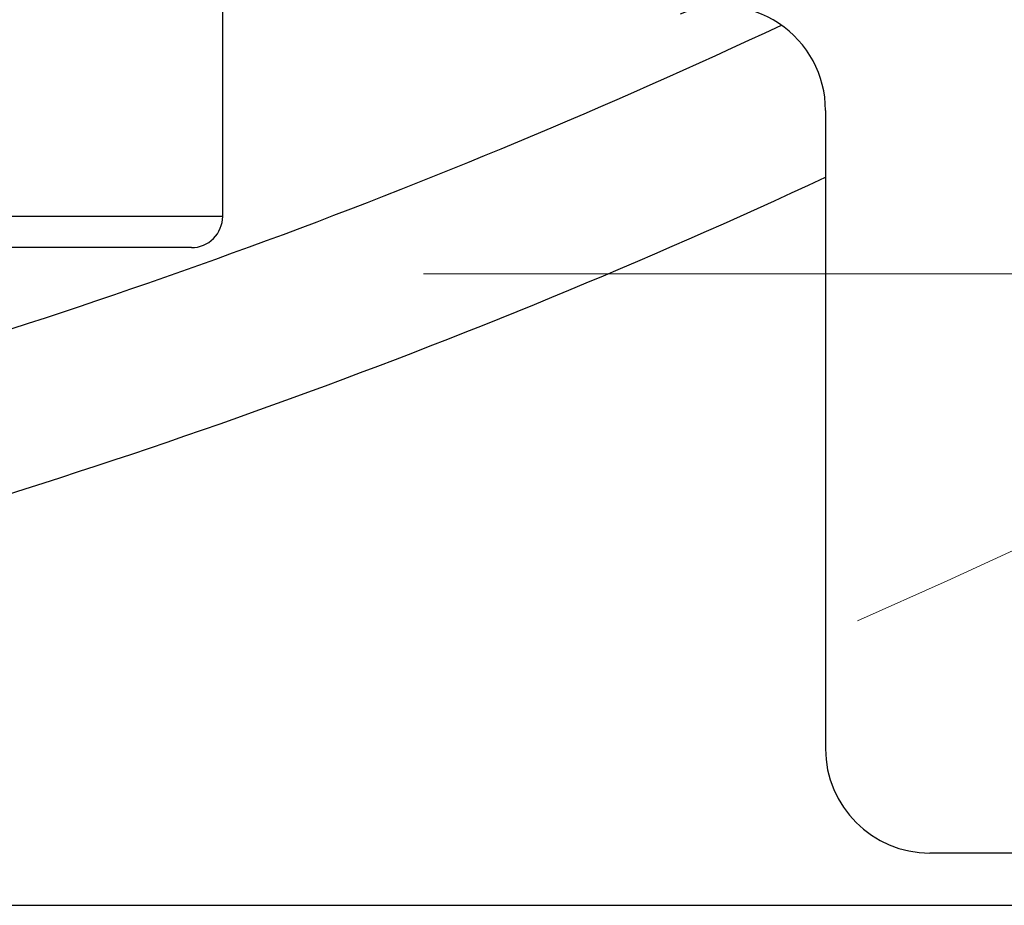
# Model space of a CAD drawing. Header units: millimetres. Extents: x 0 to 1076, y 0 to 742.
# Tile 63 of 132: x 169.28 to 178.71, y 422.5 to 430.98. Entities that reach past the tile are written whole.
import ezdxf

# ---------------------------------------------------------------- set-up
doc = ezdxf.new("R2010")
doc.units = ezdxf.units.MM
doc.header["$LTSCALE"] = 0.454724
doc.linetypes.add('CENTER', pattern=[50.8, 31.75, -6.35, 6.35, -6.35])
doc.layers.add('NoLayerName_001', color=7, linetype='Continuous')
doc.layers.add('NoLayerName_002', color=7, linetype='Continuous')
doc.styles.get("Standard").update_dxf_attribs({"font": 'txt', "bigfont": 'extfont2'})
doc.dimstyles.get("Standard").update_dxf_attribs({"dimtxt": 2.5, "dimasz": 2.5, "dimexe": 1, "dimexo": 1, "dimtad": 1, "dimdec": 3, "dimzin": 0, "dimdsep": 46, "dimtxsty": 'Standard', "dimcen": 2.5, "dimadec": 3, "dimazin": 0, "dimtfac": 0.75, "dimtdec": 3, "dimtmove": 0, "dimatfit": 3, "dimfxl": 1, "dimarcsym": 0})

# ---------------------------------------------------------------- blocks, each defined once
blk = doc.blocks.new('_OPEN30')
at = {"color": 0, "linetype": 'ByBlock', "lineweight": -2}
for p, q in [((-1, 0.267949), (0, 0)), ((0, 0), (-1, -0.267949)), ((0, 0), (-1, 0))]:
    blk.add_line(p, q, dxfattribs=at)
blk = doc.blocks.new('*D98')
at = {"layer": 'Defpoints', "color": 0}
for p in [(200.9853, 487.5), (232.6932, 487.5), (170.65, 428.55)]:
    blk.add_point(p, dxfattribs=at)
at = {"layer": 'NoLayerName_002', "color": 0, "linetype": 'Continuous', "lineweight": 13}
for p, q in [((203.4853, 487.5), (235.1932, 487.5)), ((232.6932, 432.3), (232.6932, 483.75)), ((173.15, 428.55), (235.1932, 428.55))]:
    blk.add_line(p, q, dxfattribs=at)
at = {"layer": 'NoLayerName_002', "color": 0, "lineweight": 13, "xscale": 3.75, "yscale": 3.75, "zscale": 3.75}
for p, rotation in [((232.6932, 487.5), 90), ((232.6932, 428.55), 270)]:
    blk.add_blockref('_OPEN30', p, dxfattribs=dict(at, rotation=rotation))
at = {"layer": 'NoLayerName_002', "color": 0, "lineweight": 13, "insert": (225.8182, 458.025), "char_height": 8.75, "attachment_point": 5, "rotation": 90}
blk.add_mtext('\\W0.8000;５９', dxfattribs=at)

msp = doc.modelspace()

# ---------------------------------------------------------------- linework, layer by layer
at = {"layer": 'NoLayerName_001', "color": 60, "linetype": 'Continuous', "lineweight": 25}
for p, q in [((171.225194, 429.099924), (171.225194, 431.299871)), ((171.225194, 429.099924), (160.325194, 429.099924)), ((170.925193, 428.799924), (160.625195, 428.799924))]:
    msp.add_line(p, q, dxfattribs=at)
at = {"layer": 'NoLayerName_001', "color": 7, "linetype": 'Continuous', "lineweight": 25}
for p, q in [((177, 430.115257), (177, 423.999924)), ((187, 422.999924), (178, 422.999924)), ((168.35, 422.499924), (191.306, 422.499924))]:
    msp.add_line(p, q, dxfattribs=at)
at = {"layer": 'NoLayerName_001', "color": 4, "linetype": 'CENTER', "lineweight": 13}
msp.add_arc((150, 487.5), 68, 293.67740793, 306.32259778, dxfattribs=at)
at = {"layer": 'NoLayerName_001', "color": 7, "linetype": 'Continuous', "lineweight": 25}
for centre, radius, start, end in [((176, 430.115257), 1, 0, 113.1079977), ((150, 487.499924), 62.5, 285.04288688, 295.16522112), ((150, 487.499924), 64, 284.69842429, 294.95302079), ((178, 423.999924), 1, 180, 270)]:
    msp.add_arc(centre, radius, start, end, dxfattribs=at)
at = {"layer": 'NoLayerName_001', "color": 60, "linetype": 'Continuous', "lineweight": 25}
msp.add_arc((170.925194, 429.099924), 0.3, 269.9997619, 0, dxfattribs=at)

# ---------------------------------------------------------------- dimensions: what is measured, and where the dimension line sits
at = {"layer": 'NoLayerName_002', "color": 3, "linetype": 'Continuous', "lineweight": 13}
dim = msp.add_linear_dim(base=(232.693237, 487.5), p1=(170.649999, 428.55), p2=(200.985309, 487.5), angle=90, text='\\W0.8000;５９', dimstyle='Standard', override={"dimtxt": 8.75, "dimasz": 3.75, "dimexe": 2.5, "dimexo": 2.5, "dimgap": 2.5, "dimzin": 8, "dimblk": 'OPEN30', "dimclrd": 0, "dimclre": 0, "dimclrt": 0, "dimtp": 0, "dimtm": 0, "dimlwd": 13, "dimlwe": 13}, dxfattribs=at)
dim.commit()
dim.dimension.update_dxf_attribs({"geometry": '*D98', "text_midpoint": (232.693237, 458.025), "dimtype": 160})

doc.saveas('drawing.dxf')
